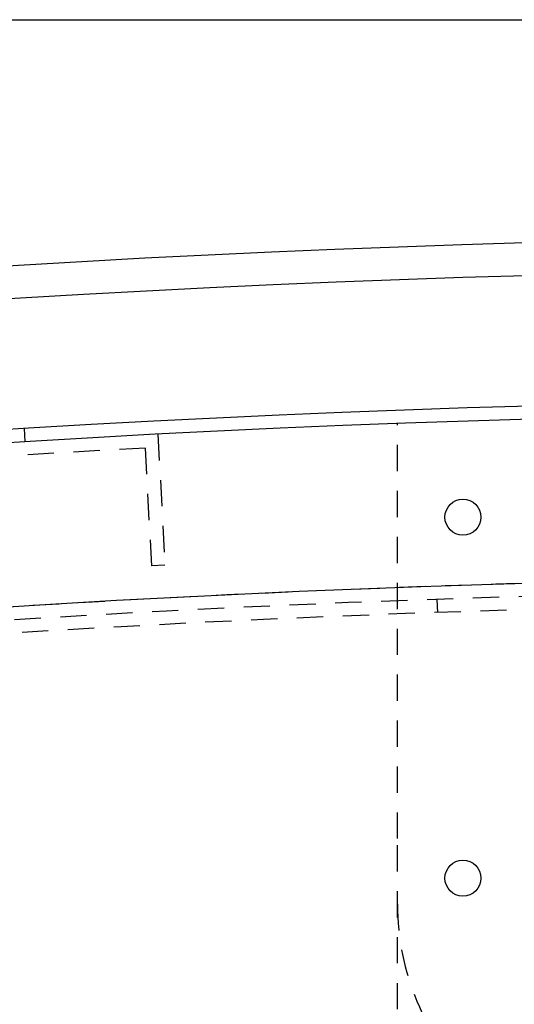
# Model space of a CAD drawing. Extents: x -7591 to -2491, y 6498 to 10061.
# Tile 88 of 125: x -5329 to -5254, y 9308 to 9458. Entities that reach past the tile are written whole.
import ezdxf

# ---------------------------------------------------------------- set-up
doc = ezdxf.new("R2010")
doc.units = 0
doc.header["$MEASUREMENT"] = 0
doc.linetypes.add('HIDDEN', pattern=[7, 4, -3])
doc.layers.get('0').update_dxf_attribs({"linetype": 'CONTINUOUS'})
for name, color, linetype in [('DIM49', 4, 'CONTINUOUS'), ('LE_HIDDEN', 7, 'CONTINUOUS'), ('LE_RED', 1, 'CONTINUOUS')]:
    doc.layers.add(name, color=color, linetype=linetype)

# ---------------------------------------------------------------- blocks, each defined once
blk = doc.blocks.new('_D12', base_point=(-7156.53, 8297.01))
at = {"layer": 'DIM49', "color": 1}
blk.add_line((-7131.53, 9458.36), (-5209.29, 9458.36), dxfattribs=at)

msp = doc.modelspace()

# ---------------------------------------------------------------- linework, layer by layer
for radius, start, end in [(2396.87, 31.73211, 148.26789), (2391.87, 31.73211, 148.26789), (2372, 31.75, 148.25), (2370, 31.79835, 148.20165), (2345, 32.74999, 147.24999)]:
    msp.add_arc((-5184.29, 7028.43), radius, start, end)
at = {"layer": 'LE_HIDDEN', "color": 1, "linetype": 'HIDDEN'}
for p, q in [((-5328.57, 9394.03), (-5328.69, 9396.03)), ((-5271.79, 9333.54), (-5271.79, 9396.8)), ((-5308.33, 9395.18), (-5307.28, 9375.21)), ((-5309.28, 9375.1), (-5310.22, 9393.08)), ((-5307.28, 9375.21), (-5309.28, 9375.1)), ((-5265.64, 9368.01), (-5265.71, 9370.01)), ((-5265.64, 9368.01), (-5265.71, 9370.01)), ((-5271.79, 9223.54), (-5271.79, 9333.54))]:
    msp.add_line(p, q, dxfattribs=at)
for points in [[(-7153.76, 8297.61, -0.254675), (-5186.29, 9371.43), (-5186.29, 9290.46), (-5204.29, 9290.46), (-5204.29, 9288.46), (-5184.29, 9288.43), (-5164.29, 9288.46), (-5164.29, 9290.46), (-5182.29, 9290.46)], [(-7153.76, 8297.61, -0.254675), (-5186.29, 9371.43), (-5186.29, 9290.43), (-5204.29, 9290.43)]]:
    msp.add_lwpolyline(points, format="xyb", dxfattribs=at)
for centre, radius, start, end in [((-5184.29, 7028.43), 2368, 93.04839, 112.4516), ((-5184.29, 7028.43), 2345, 91.52018, 107.55983), ((-5184.29, 7028.43), 2341, 91.04895, 108.03104), ((-5184.29, 7028.43), 2341, 91.04895, 108.03104), ((-5233.79, 9323.54), 38, -180, -90)]:
    msp.add_arc(centre, radius, start, end, dxfattribs=at)
at = {"layer": 'LE_RED'}
for centre in [(-5261.79, 9382.54), (-5261.79, 9327.52)]:
    msp.add_circle(centre, 2.75, dxfattribs=at)

# ---------------------------------------------------------------- block references
at = {"layer": 'DIM49'}
msp.add_blockref('_D12', (-7156.53, 8297.01), dxfattribs=at)

doc.saveas('drawing.dxf')
